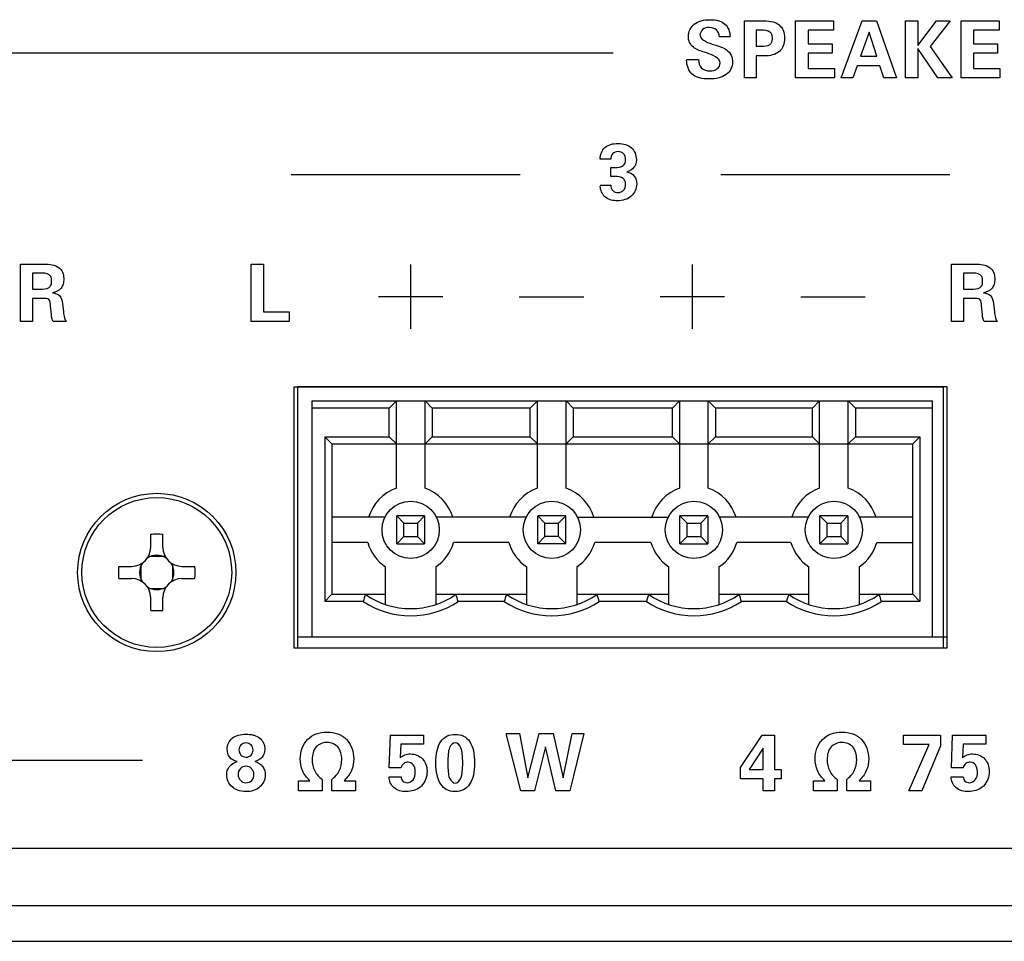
# Model space of a CAD drawing. Header units: inches. Extents: x -3.6 to 47.6, y 1.8 to 32.
# Tile 13 of 35: x 16.6 to 18, y 3.4 to 4.7. Entities that reach past the tile are written whole.
import ezdxf

# ---------------------------------------------------------------- set-up
doc = ezdxf.new("R2010")
doc.units = ezdxf.units.IN
doc.header["$LTSCALE"] = 2.42
doc.header["$MEASUREMENT"] = 0
doc.layers.get('0').update_dxf_attribs({"linetype": 'CONTINUOUS'})

msp = doc.modelspace()

# ---------------------------------------------------------------- linework, layer by layer
at = {"color": 7, "linetype": 'Continuous'}
for p, q in [((17.6438, 4.6309), (17.6438, 4.7109)), ((17.6438, 4.7109), (17.6675, 4.7109)), ((17.7153, 4.6309), (17.7153, 4.7109)), ((17.7153, 4.7109), (17.7684, 4.7109)), ((17.7684, 4.7109), (17.7684, 4.6976)), ((17.779, 4.6309), (17.808, 4.7109)), ((17.808, 4.7109), (17.8282, 4.7109)), ((17.8282, 4.7109), (17.8561, 4.6309)), ((17.8688, 4.6309), (17.8688, 4.7109)), ((17.8688, 4.7109), (17.8858, 4.7109)), ((17.8858, 4.7109), (17.8858, 4.6763)), ((17.8858, 4.6763), (17.9119, 4.7109)), ((17.9311, 4.7109), (17.903, 4.6751)), ((17.9119, 4.7109), (17.9311, 4.7109)), ((17.9463, 4.6309), (17.9463, 4.7109)), ((17.9463, 4.7109), (17.9993, 4.7109)), ((17.9993, 4.7109), (17.9993, 4.6976)), ((17.6237, 4.6885), (17.6088, 4.6885)), ((17.66, 4.6975), (17.66, 4.6752)), ((17.6681, 4.6975), (17.66, 4.6975)), ((17.7327, 4.6976), (17.7327, 4.6788)), ((17.7684, 4.6976), (17.7327, 4.6976)), ((17.8178, 4.6951), (17.8057, 4.6612)), ((17.8288, 4.6612), (17.8178, 4.6951)), ((17.9636, 4.6976), (17.9636, 4.6788)), ((17.9993, 4.6976), (17.9636, 4.6976)), ((17.66, 4.6752), (17.6681, 4.6752)), ((17.7327, 4.6788), (17.7662, 4.6788)), ((17.7662, 4.6788), (17.7662, 4.6657)), ((17.903, 4.6751), (17.9339, 4.6309)), ((17.9636, 4.6788), (17.9971, 4.6788)), ((17.9971, 4.6788), (17.9971, 4.6657)), ((17.4607, 4.6655), (14.4107, 4.6655)), ((17.5894, 4.6664), (17.5877, 4.6669)), ((17.5912, 4.6658), (17.5894, 4.6664)), ((17.66, 4.6617), (17.66, 4.6309)), ((17.6719, 4.6617), (17.66, 4.6617)), ((17.7327, 4.6657), (17.7327, 4.6442)), ((17.7662, 4.6657), (17.7327, 4.6657)), ((17.8057, 4.6612), (17.8288, 4.6612)), ((17.8858, 4.6723), (17.8858, 4.6309)), ((17.9141, 4.6309), (17.8858, 4.6723)), ((17.9636, 4.6657), (17.9636, 4.6442)), ((17.9971, 4.6657), (17.9636, 4.6657)), ((17.5631, 4.6568), (17.5799, 4.6568)), ((17.8014, 4.6481), (17.7951, 4.6309)), ((17.833, 4.6481), (17.8014, 4.6481)), ((17.8387, 4.6309), (17.833, 4.6481)), ((17.7327, 4.6442), (17.7696, 4.6442)), ((17.7696, 4.6442), (17.7696, 4.6309)), ((17.9636, 4.6442), (18.0006, 4.6442)), ((18.0006, 4.6442), (18.0006, 4.6309)), ((17.66, 4.6309), (17.6438, 4.6309)), ((17.7696, 4.6309), (17.7153, 4.6309)), ((17.7951, 4.6309), (17.779, 4.6309)), ((17.8561, 4.6309), (17.8387, 4.6309)), ((17.8858, 4.6309), (17.8688, 4.6309)), ((17.9339, 4.6309), (17.9141, 4.6309)), ((18.0006, 4.6309), (17.9463, 4.6309)), ((17.4571, 4.5177), (17.4423, 4.5177)), ((17.4572, 4.4932), (17.4572, 4.5061)), ((17.4572, 4.5061), (17.4632, 4.5061)), ((17.3307, 4.4956), (17.0107, 4.4956)), ((17.463, 4.4932), (17.4572, 4.4932)), ((17.9307, 4.4956), (17.6107, 4.4956)), ((17.4426, 4.4814), (17.4572, 4.4814)), ((16.633, 4.2909), (16.633, 4.3709)), ((16.633, 4.3709), (16.6663, 4.3709)), ((16.6498, 4.3585), (16.6498, 4.3361)), ((16.6599, 4.3585), (16.6498, 4.3585)), ((16.9551, 4.2909), (16.9551, 4.3709)), ((16.9551, 4.3709), (16.9722, 4.3709)), ((16.9722, 4.3709), (16.9722, 4.3044)), ((17.1782, 4.2806), (17.1782, 4.3706)), ((17.5714, 4.2806), (17.5714, 4.3706)), ((17.933, 4.2909), (17.933, 4.3709)), ((17.933, 4.3709), (17.9663, 4.3709)), ((17.9498, 4.3585), (17.9498, 4.3361)), ((17.9599, 4.3585), (17.9498, 4.3585)), ((16.6498, 4.3361), (16.6599, 4.3361)), ((17.9498, 4.3361), (17.9599, 4.3361)), ((16.6498, 4.3231), (16.6498, 4.2909)), ((16.6646, 4.3231), (16.6498, 4.3231)), ((17.1328, 4.326), (17.2228, 4.326)), ((17.3294, 4.3255), (17.4194, 4.3255)), ((17.526, 4.326), (17.616, 4.326)), ((17.7226, 4.3255), (17.8126, 4.3255)), ((17.9498, 4.3231), (17.9498, 4.2909)), ((17.9646, 4.3231), (17.9498, 4.3231)), ((16.6761, 4.3006), (16.675, 4.3127)), ((16.6914, 4.3159), (16.6928, 4.3043)), ((16.9722, 4.3044), (17.0082, 4.3044)), ((17.0082, 4.3044), (17.0082, 4.2909)), ((17.9761, 4.3006), (17.975, 4.3127)), ((17.9914, 4.3159), (17.9928, 4.3043)), ((16.6498, 4.2909), (16.633, 4.2909)), ((16.6969, 4.2909), (16.6784, 4.2909)), ((17.0082, 4.2909), (16.9551, 4.2909)), ((17.9498, 4.2909), (17.933, 4.2909)), ((17.9969, 4.2909), (17.9784, 4.2909)), ((17.0152, 3.835), (17.0152, 4.1997)), ((17.0152, 4.1997), (17.9213, 4.1997)), ((17.0203, 3.835), (17.0203, 4.2)), ((17.0203, 4.2), (17.9263, 4.2)), ((17.9213, 4.1997), (17.9213, 3.835)), ((17.9263, 4.2), (17.9263, 3.835)), ((17.0403, 3.85), (17.0403, 4.18)), ((17.0403, 4.18), (17.9063, 4.18)), ((17.1478, 4.17), (17.1578, 4.18)), ((17.1578, 4.058), (17.1578, 4.18)), ((17.1978, 4.058), (17.1978, 4.18)), ((17.1978, 4.18), (17.2078, 4.17)), ((17.3448, 4.17), (17.3548, 4.18)), ((17.3548, 4.058), (17.3548, 4.18)), ((17.3948, 4.058), (17.3948, 4.18)), ((17.3948, 4.18), (17.4048, 4.17)), ((17.5433, 4.17), (17.5533, 4.18)), ((17.5533, 4.18), (17.5533, 4.058)), ((17.5933, 4.058), (17.5933, 4.18)), ((17.6033, 4.17), (17.5933, 4.18)), ((17.7388, 4.17), (17.7488, 4.18)), ((17.7488, 4.058), (17.7488, 4.18)), ((17.7888, 4.058), (17.7888, 4.18)), ((17.7888, 4.18), (17.7988, 4.17)), ((17.9063, 3.85), (17.9063, 4.18)), ((17.1478, 4.17), (17.0403, 4.17)), ((17.1478, 4.13), (17.1478, 4.17)), ((17.2078, 4.17), (17.2078, 4.13)), ((17.3448, 4.17), (17.2078, 4.17)), ((17.3448, 4.13), (17.3448, 4.17)), ((17.4048, 4.17), (17.4048, 4.13)), ((17.5433, 4.17), (17.4048, 4.17)), ((17.5433, 4.13), (17.5433, 4.17)), ((17.6033, 4.17), (17.6033, 4.13)), ((17.7388, 4.17), (17.6033, 4.17)), ((17.7388, 4.13), (17.7388, 4.17)), ((17.7988, 4.17), (17.7988, 4.13)), ((17.9063, 4.17), (17.7988, 4.17)), ((17.0578, 4.13), (17.0578, 3.9)), ((17.0678, 4.12), (17.0578, 4.13)), ((17.0578, 4.13), (17.1478, 4.13)), ((17.1578, 4.12), (17.1478, 4.13)), ((17.2078, 4.13), (17.1978, 4.12)), ((17.2078, 4.13), (17.3448, 4.13)), ((17.3548, 4.12), (17.3448, 4.13)), ((17.4048, 4.13), (17.3948, 4.12)), ((17.4048, 4.13), (17.5433, 4.13)), ((17.5533, 4.12), (17.5433, 4.13)), ((17.5933, 4.12), (17.6033, 4.13)), ((17.6033, 4.13), (17.7388, 4.13)), ((17.7488, 4.12), (17.7388, 4.13)), ((17.7888, 4.12), (17.7988, 4.13)), ((17.7988, 4.13), (17.8888, 4.13)), ((17.8788, 4.12), (17.8888, 4.13)), ((17.8888, 4.13), (17.8888, 3.9)), ((17.0678, 4.12), (17.0678, 3.91)), ((17.0678, 4.12), (17.8788, 4.12)), ((17.8788, 3.91), (17.8788, 4.12)), ((17.1418, 4.0175), (17.0678, 4.0175)), ((17.1583, 3.9805), (17.1583, 4.0195)), ((17.1683, 4.0095), (17.1583, 4.0195)), ((17.1973, 4.0195), (17.1583, 4.0195)), ((17.1873, 4.0095), (17.1973, 4.0195)), ((17.1973, 4.0195), (17.1973, 3.9805)), ((17.3388, 4.0175), (17.2138, 4.0175)), ((17.3553, 3.9805), (17.3553, 4.0195)), ((17.3653, 4.0095), (17.3553, 4.0195)), ((17.3943, 4.0195), (17.3553, 4.0195)), ((17.3843, 4.0095), (17.3943, 4.0195)), ((17.3943, 3.9805), (17.3943, 4.0195)), ((17.4108, 4.0175), (17.5373, 4.0175)), ((17.5538, 3.9805), (17.5538, 4.0195)), ((17.5638, 4.0095), (17.5538, 4.0195)), ((17.5928, 4.0195), (17.5538, 4.0195)), ((17.5828, 4.0095), (17.5928, 4.0195)), ((17.5928, 4.0195), (17.5928, 3.9805)), ((17.7328, 4.0175), (17.6093, 4.0175)), ((17.7493, 3.9805), (17.7493, 4.0195)), ((17.7593, 4.0095), (17.7493, 4.0195)), ((17.7883, 4.0195), (17.7493, 4.0195)), ((17.7783, 4.0095), (17.7883, 4.0195)), ((17.7883, 4.0195), (17.7883, 3.9805)), ((17.8788, 4.0175), (17.8048, 4.0175)), ((17.1683, 3.9905), (17.1683, 4.0095)), ((17.1683, 4.0095), (17.1873, 4.0095)), ((17.1873, 4.0095), (17.1873, 3.9905)), ((17.3653, 3.9905), (17.3653, 4.0095)), ((17.3653, 4.0095), (17.3843, 4.0095)), ((17.3843, 3.9905), (17.3843, 4.0095)), ((17.5638, 3.9905), (17.5638, 4.0095)), ((17.5638, 4.0095), (17.5828, 4.0095)), ((17.5828, 4.0095), (17.5828, 3.9905)), ((17.7593, 3.9905), (17.7593, 4.0095)), ((17.7593, 4.0095), (17.7783, 4.0095)), ((17.7783, 4.0095), (17.7783, 3.9905)), ((16.8148, 3.9756), (16.8148, 3.9938)), ((16.8318, 3.9756), (16.8318, 3.9938)), ((17.1583, 3.9805), (17.1683, 3.9905)), ((17.1683, 3.9905), (17.1873, 3.9905)), ((17.1873, 3.9905), (17.1973, 3.9805)), ((17.3553, 3.9805), (17.3653, 3.9905)), ((17.3843, 3.9905), (17.3653, 3.9905)), ((17.3943, 3.9805), (17.3843, 3.9905)), ((17.5538, 3.9805), (17.5638, 3.9905)), ((17.5638, 3.9905), (17.5828, 3.9905)), ((17.5828, 3.9905), (17.5928, 3.9805)), ((17.7493, 3.9805), (17.7593, 3.9905)), ((17.7593, 3.9905), (17.7783, 3.9905)), ((17.7783, 3.9905), (17.7883, 3.9805)), ((17.1178, 3.9825), (17.0678, 3.9825)), ((17.1583, 3.9805), (17.1973, 3.9805)), ((17.3148, 3.9825), (17.2378, 3.9825)), ((17.3943, 3.9805), (17.3553, 3.9805)), ((17.5133, 3.9825), (17.4348, 3.9825)), ((17.5538, 3.9805), (17.5928, 3.9805)), ((17.7088, 3.9825), (17.6333, 3.9825)), ((17.7493, 3.9805), (17.7883, 3.9805)), ((17.8288, 3.9825), (17.8788, 3.9825)), ((16.835, 3.963), (16.8116, 3.963)), ((16.7701, 3.949), (16.7882, 3.949)), ((16.8008, 3.9522), (16.8008, 3.9288)), ((16.8458, 3.9288), (16.8458, 3.9522)), ((16.8584, 3.949), (16.8766, 3.949)), ((17.1428, 3.8957), (17.1428, 3.9482)), ((17.2128, 3.9482), (17.2128, 3.8957)), ((17.3398, 3.8957), (17.3398, 3.9482)), ((17.4098, 3.9482), (17.4098, 3.8957)), ((17.5383, 3.8957), (17.5383, 3.9482)), ((17.6083, 3.9482), (17.6083, 3.8957)), ((17.7338, 3.8957), (17.7338, 3.9482)), ((17.8038, 3.9482), (17.8038, 3.8957)), ((16.7701, 3.932), (16.7882, 3.932)), ((16.8584, 3.932), (16.8766, 3.932)), ((16.8116, 3.9181), (16.835, 3.9181)), ((16.8148, 3.8873), (16.8148, 3.9054)), ((16.8318, 3.8873), (16.8318, 3.9054)), ((17.0578, 3.9), (17.0678, 3.91)), ((17.0678, 3.91), (17.1428, 3.91)), ((17.2128, 3.91), (17.3398, 3.91)), ((17.4098, 3.91), (17.5383, 3.91)), ((17.6083, 3.91), (17.7338, 3.91)), ((17.8038, 3.91), (17.8788, 3.91)), ((17.8788, 3.91), (17.8888, 3.9)), ((17.1115, 3.9), (17.0578, 3.9)), ((17.3085, 3.9), (17.2441, 3.9)), ((17.507, 3.9), (17.4411, 3.9)), ((17.7025, 3.9), (17.6396, 3.9)), ((17.8888, 3.9), (17.8351, 3.9)), ((17.9263, 3.85), (17.0203, 3.85)), ((17.9213, 3.835), (17.0152, 3.835)), ((17.9263, 3.835), (17.0203, 3.835)), ((17.1478, 3.6678), (17.1496, 3.7133)), ((17.1496, 3.7133), (17.1959, 3.7133)), ((17.1959, 3.7133), (17.1959, 3.7007)), ((17.3315, 3.6358), (17.311, 3.7159)), ((17.311, 3.7159), (17.3298, 3.7159)), ((17.3298, 3.7159), (17.3413, 3.6536)), ((17.3413, 3.6536), (17.3572, 3.7159)), ((17.3572, 3.7159), (17.3766, 3.7159)), ((17.3766, 3.7159), (17.3906, 3.6536)), ((17.3906, 3.6536), (17.4032, 3.7159)), ((17.4198, 3.7159), (17.4001, 3.6358)), ((17.4032, 3.7159), (17.4198, 3.7159)), ((17.6385, 3.6682), (17.6688, 3.7133)), ((17.6688, 3.7133), (17.6856, 3.7133)), ((17.6856, 3.7133), (17.6856, 3.6654)), ((17.8658, 3.7001), (17.8658, 3.7133)), ((17.8658, 3.7133), (17.9175, 3.7133)), ((17.9175, 3.7133), (17.9175, 3.6985)), ((17.9328, 3.6678), (17.9345, 3.7133)), ((17.9345, 3.7133), (17.9809, 3.7133)), ((17.9809, 3.7133), (17.9809, 3.7007)), ((17.1642, 3.7007), (17.1631, 3.6819)), ((17.1959, 3.7007), (17.1642, 3.7007)), ((17.9016, 3.7001), (17.8658, 3.7001)), ((17.8732, 3.6358), (17.9016, 3.7001)), ((17.9175, 3.6985), (17.8916, 3.6358)), ((17.9492, 3.7007), (17.9481, 3.6819)), ((17.9809, 3.7007), (17.9492, 3.7007)), ((17.3662, 3.6972), (17.3506, 3.6358)), ((17.3807, 3.6358), (17.3662, 3.6972)), ((17.6701, 3.6952), (17.6505, 3.6654)), ((17.6701, 3.6654), (17.6701, 3.6952)), ((16.8033, 3.6779), (14.4133, 3.6779)), ((17.1641, 3.6678), (17.1478, 3.6678)), ((17.6385, 3.6526), (17.6385, 3.6682)), ((17.6505, 3.6654), (17.6701, 3.6654)), ((17.6856, 3.6654), (17.6953, 3.6654)), ((17.6953, 3.6654), (17.6953, 3.6526)), ((17.9491, 3.6678), (17.9328, 3.6678)), ((17.0212, 3.6358), (17.0212, 3.6497)), ((17.0212, 3.6497), (17.037, 3.6497)), ((17.0542, 3.6516), (17.0542, 3.6358)), ((17.0676, 3.6358), (17.0676, 3.6516)), ((17.0848, 3.6497), (17.1006, 3.6497)), ((17.1006, 3.6497), (17.1006, 3.6358)), ((17.1476, 3.6553), (17.1643, 3.6553)), ((17.6701, 3.6526), (17.6385, 3.6526)), ((17.6701, 3.6358), (17.6701, 3.6526)), ((17.6856, 3.6526), (17.6856, 3.6358)), ((17.6953, 3.6526), (17.6856, 3.6526)), ((17.7403, 3.6358), (17.7403, 3.6497)), ((17.7403, 3.6497), (17.7561, 3.6497)), ((17.7733, 3.6516), (17.7733, 3.6358)), ((17.7867, 3.6358), (17.7867, 3.6516)), ((17.8039, 3.6497), (17.8197, 3.6497)), ((17.8197, 3.6497), (17.8197, 3.6358)), ((17.9325, 3.6553), (17.9493, 3.6553)), ((17.0542, 3.6358), (17.0212, 3.6358)), ((17.1006, 3.6358), (17.0676, 3.6358)), ((17.3506, 3.6358), (17.3315, 3.6358)), ((17.4001, 3.6358), (17.3807, 3.6358)), ((17.6856, 3.6358), (17.6701, 3.6358)), ((17.7733, 3.6358), (17.7403, 3.6358)), ((17.8197, 3.6358), (17.7867, 3.6358)), ((17.8916, 3.6358), (17.8732, 3.6358)), ((13.7893, 3.5555), (30.6293, 3.5555)), ((13.7893, 3.4755), (30.6293, 3.4755)), ((13.6278, 3.4255), (30.7908, 3.4255))]:
    msp.add_line(p, q, dxfattribs=at)
for centre, radius in [((16.8233, 3.9405), 0.1105), ((16.8233, 3.9405), 0.1046), ((17.1778, 4), 0.04), ((17.3748, 4), 0.04), ((17.5733, 4), 0.04), ((17.7688, 4), 0.04)]:
    msp.add_circle(centre, radius, dxfattribs=at)
for centre, radius, start, end in [((17.1778, 4), 0.0614, 109.0256, 163.4267), ((17.1778, 4), 0.0614, 16.5733, 70.9744), ((17.3748, 4), 0.0614, 109.0256, 163.4267), ((17.3748, 4), 0.0614, 16.5733, 70.9744), ((17.5733, 4), 0.0614, 109.0256, 163.4267), ((17.5733, 4), 0.0614, 16.5733, 70.9744), ((17.7688, 4), 0.0614, 109.0256, 163.4267), ((17.7688, 4), 0.0614, 16.5733, 70.9744), ((16.8233, 3.6269), 0.3669, 89.9995, 91.3269), ((16.8233, 3.6267), 0.3671, 88.6735, 90.0001), ((16.7882, 3.9756), 0.0266, 270, 360), ((16.8584, 3.9756), 0.0266, 180, 270), ((17.1778, 4), 0.0625, 196.2602, 235.9442), ((17.1778, 4), 0.0625, 304.0558, 343.7398), ((17.3748, 4), 0.0625, 196.2602, 235.9442), ((17.3748, 4), 0.0625, 304.0558, 343.7398), ((17.5733, 4), 0.0625, 196.2602, 235.9442), ((17.5733, 4), 0.0625, 304.0558, 343.7398), ((17.7688, 4), 0.0625, 196.2602, 235.9442), ((17.7688, 4), 0.0625, 304.0558, 343.7398), ((16.8233, 3.9405), 0.024, 56.9587, 123.0416), ((17.1371, 3.9405), 0.3672, 178.6734, 181.3266), ((16.8233, 3.9405), 0.024, 146.9562, 213.0437), ((16.8233, 3.9405), 0.024, 326.9562, 33.0437), ((16.5095, 3.9405), 0.3672, 358.6734, 1.3266), ((16.7882, 3.9054), 0.0266, 0, 90), ((16.8233, 3.9405), 0.024, 236.9587, 303.0416), ((16.8584, 3.9054), 0.0266, 90, 180), ((17.8574, 3.6752), 0.7791, 162.4597, 163.2294), ((17.1778, 4), 0.11, 234.9032, 305.0968), ((16.4982, 3.6752), 0.7791, 16.7706, 17.5403), ((18.0544, 3.6752), 0.7791, 162.4597, 163.2294), ((17.3748, 4), 0.11, 234.9032, 305.0968), ((16.6952, 3.6752), 0.7791, 16.7706, 17.5403), ((18.2529, 3.6752), 0.7791, 162.4597, 163.2294), ((17.5733, 4), 0.11, 234.9032, 305.0968), ((16.8937, 3.6752), 0.7791, 16.7706, 17.5403), ((18.4484, 3.6752), 0.7791, 162.4597, 163.2294), ((17.7688, 4), 0.11, 234.9032, 305.0968), ((17.0892, 3.6752), 0.7791, 16.7706, 17.5403), ((17.1778, 4), 0.12, 236.4427, 303.5573), ((17.3748, 4), 0.12, 236.4427, 303.5573), ((17.5733, 4), 0.12, 236.4427, 303.5573), ((17.7688, 4), 0.12, 236.4427, 303.5573), ((16.8233, 4.2543), 0.3671, 268.6735, 270.0001), ((16.8233, 4.2541), 0.3669, 269.9995, 271.3269)]:
    msp.add_arc(centre, radius, start, end, dxfattribs=at)
for points, knots in [([(17.5877, 4.6669), (17.5824, 4.6687), (17.5741, 4.6712), (17.5666, 4.6801), (17.5642, 4.6923), (17.5705, 4.7057), (17.5839, 4.7115), (17.5957, 4.7127), (17.6042, 4.7119), (17.6083, 4.7106), (17.6086, 4.7105)], [0, 0, 0, 0, 0.18783, 0.280208, 0.379044, 0.592308, 0.713197, 0.856234, 0.988905, 1, 1, 1, 1]), ([(17.6086, 4.7105), (17.6115, 4.7095), (17.6199, 4.7052), (17.6237, 4.6952), (17.6237, 4.689)], [0, 0, 0, 0, 0.322426, 1, 1, 1, 1]), ([(17.6675, 4.7109), (17.6759, 4.7109), (17.6892, 4.7102), (17.699, 4.6973), (17.7002, 4.6866), (17.699, 4.676), (17.6909, 4.6637), (17.6791, 4.6617), (17.6719, 4.6617)], [0, 0, 0, 0, 0.287629, 0.39504, 0.522277, 0.645971, 0.752592, 1, 1, 1, 1]), ([(17.6088, 4.6885), (17.6085, 4.692), (17.6059, 4.6995), (17.595, 4.702), (17.585, 4.7003), (17.5816, 4.6933), (17.5818, 4.6905), (17.5818, 4.6902)], [0, 0, 0, 0, 0.259873, 0.519227, 0.769731, 0.976783, 1, 1, 1, 1]), ([(17.6681, 4.6752), (17.672, 4.6752), (17.6782, 4.6754), (17.6826, 4.6814), (17.6831, 4.6864), (17.6826, 4.6914), (17.6781, 4.6974), (17.672, 4.6975), (17.6681, 4.6975)], [0, 0, 0, 0, 0.276191, 0.377372, 0.501098, 0.623908, 0.724576, 1, 1, 1, 1]), ([(17.6025, 4.6771), (17.6096, 4.6748), (17.6199, 4.6719), (17.6266, 4.661), (17.6276, 4.6526), (17.6259, 4.643), (17.6186, 4.6349), (17.6077, 4.6302), (17.5947, 4.6291), (17.5848, 4.63), (17.5796, 4.6315), (17.579, 4.6317)], [0, 0, 0, 0, 0.226464, 0.297149, 0.377995, 0.481996, 0.582843, 0.697741, 0.837116, 0.979491, 1, 1, 1, 1]), ([(17.579, 4.6317), (17.5761, 4.6327), (17.5668, 4.6373), (17.5631, 4.6487), (17.5631, 4.6558)], [0, 0, 0, 0, 0.298842, 1, 1, 1, 1]), ([(17.5799, 4.6568), (17.5799, 4.6526), (17.582, 4.643), (17.5952, 4.64), (17.6062, 4.6421), (17.61, 4.6491), (17.61, 4.6519)], [0, 0, 0, 0, 0.28183, 0.561361, 0.802478, 1, 1, 1, 1]), ([(17.4423, 4.5177), (17.4424, 4.5235), (17.4458, 4.5332), (17.4573, 4.5388), (17.4675, 4.5399), (17.4777, 4.5388), (17.4891, 4.5327), (17.4929, 4.5231), (17.4929, 4.5166), (17.4929, 4.5164)], [0, 0, 0, 0, 0.231769, 0.351006, 0.493195, 0.633212, 0.755591, 0.989848, 1, 1, 1, 1]), ([(17.4673, 4.5282), (17.4645, 4.5282), (17.4589, 4.5262), (17.4571, 4.5204), (17.4571, 4.5177)], [0, 0, 0, 0, 0.492128, 1, 1, 1, 1]), ([(17.4632, 4.5061), (17.4671, 4.5061), (17.4754, 4.5061), (17.4789, 4.5168), (17.4763, 4.526), (17.4702, 4.5282), (17.4673, 4.5282)], [0, 0, 0, 0, 0.310804, 0.5446, 0.778724, 1, 1, 1, 1]), ([(17.4929, 4.5164), (17.4928, 4.5126), (17.4907, 4.505), (17.4834, 4.5011), (17.4796, 4.5001)], [0, 0, 0, 0, 0.479067, 1, 1, 1, 1]), ([(17.4796, 4.5001), (17.4835, 4.4991), (17.4913, 4.4951), (17.4952, 4.4804), (17.4872, 4.4631), (17.4708, 4.4588), (17.4607, 4.4597), (17.4579, 4.4604)], [0, 0, 0, 0, 0.168922, 0.33548, 0.59418, 0.883597, 1, 1, 1, 1]), ([(17.4572, 4.4814), (17.4572, 4.4787), (17.4589, 4.4729), (17.4675, 4.4699), (17.4763, 4.4732), (17.4781, 4.4795), (17.4779, 4.4828), (17.4779, 4.483)], [0, 0, 0, 0, 0.241557, 0.472105, 0.723114, 0.987478, 1, 1, 1, 1]), ([(17.4779, 4.483), (17.4778, 4.486), (17.4752, 4.4933), (17.467, 4.4932), (17.463, 4.4932)], [0, 0, 0, 0, 0.413618, 1, 1, 1, 1]), ([(17.4579, 4.4604), (17.4546, 4.4613), (17.4466, 4.465), (17.4426, 4.4744), (17.4426, 4.4798)], [0, 0, 0, 0, 0.383537, 1, 1, 1, 1]), ([(16.6599, 4.3361), (16.6643, 4.3361), (16.6711, 4.3358), (16.6762, 4.342), (16.6766, 4.3472), (16.6762, 4.3523), (16.6714, 4.359), (16.6644, 4.3585), (16.6599, 4.3585)], [0, 0, 0, 0, 0.287844, 0.380655, 0.494483, 0.614768, 0.707883, 1, 1, 1, 1]), ([(16.6663, 4.3709), (16.6733, 4.3709), (16.6842, 4.3701), (16.6926, 4.3597), (16.6936, 4.3512), (16.6929, 4.3436), (16.689, 4.335), (16.6822, 4.332), (16.6778, 4.3309)], [0, 0, 0, 0, 0.321275, 0.442514, 0.581876, 0.697762, 0.793447, 1, 1, 1, 1]), ([(17.9599, 4.3361), (17.9643, 4.3361), (17.9711, 4.3358), (17.9762, 4.342), (17.9766, 4.3472), (17.9762, 4.3523), (17.9714, 4.359), (17.9644, 4.3585), (17.9599, 4.3585)], [0, 0, 0, 0, 0.287844, 0.380655, 0.494483, 0.614768, 0.707883, 1, 1, 1, 1]), ([(17.9663, 4.3709), (17.9733, 4.3709), (17.9842, 4.3701), (17.9926, 4.3597), (17.9936, 4.3512), (17.9929, 4.3436), (17.989, 4.335), (17.9822, 4.332), (17.9778, 4.3309)], [0, 0, 0, 0, 0.321275, 0.442514, 0.581876, 0.697762, 0.793447, 1, 1, 1, 1]), ([(16.6778, 4.3309), (16.6813, 4.3306), (16.6893, 4.3281), (16.6909, 4.3198), (16.6914, 4.3159)], [0, 0, 0, 0, 0.468035, 1, 1, 1, 1]), ([(17.9778, 4.3309), (17.9813, 4.3306), (17.9893, 4.3281), (17.9909, 4.3198), (17.9914, 4.3159)], [0, 0, 0, 0, 0.468035, 1, 1, 1, 1]), ([(16.675, 4.3127), (16.6747, 4.3158), (16.6747, 4.3233), (16.6673, 4.3231), (16.6646, 4.3231)], [0, 0, 0, 0, 0.525503, 1, 1, 1, 1]), ([(17.975, 4.3127), (17.9747, 4.3158), (17.9747, 4.3233), (17.9673, 4.3231), (17.9646, 4.3231)], [0, 0, 0, 0, 0.525503, 1, 1, 1, 1]), ([(16.6928, 4.3043), (16.6932, 4.3016), (16.6939, 4.2969), (16.6958, 4.2925), (16.6969, 4.2909)], [0, 0, 0, 0, 0.581992, 1, 1, 1, 1]), ([(17.9928, 4.3043), (17.9932, 4.3016), (17.9939, 4.2969), (17.9958, 4.2925), (17.9969, 4.2909)], [0, 0, 0, 0, 0.581992, 1, 1, 1, 1]), ([(16.6784, 4.2909), (16.6777, 4.2921), (16.6767, 4.2953), (16.6763, 4.2986), (16.6761, 4.3006)], [0, 0, 0, 0, 0.406606, 1, 1, 1, 1]), ([(17.9784, 4.2909), (17.9777, 4.2921), (17.9767, 4.2953), (17.9763, 4.2986), (17.9761, 4.3006)], [0, 0, 0, 0, 0.406606, 1, 1, 1, 1]), ([(16.9353, 3.6768), (16.9315, 3.6776), (16.9237, 3.6813), (16.9209, 3.6927), (16.9226, 3.7023), (16.9283, 3.7098), (16.9373, 3.714), (16.9475, 3.7149), (16.9547, 3.7144), (16.9579, 3.7135)], [0, 0, 0, 0, 0.164606, 0.3236, 0.452206, 0.570873, 0.7008, 0.85788, 1, 1, 1, 1]), ([(16.9579, 3.7135), (16.9583, 3.7134), (16.9617, 3.7125), (16.9675, 3.7099), (16.9731, 3.7024), (16.9747, 3.6927), (16.9718, 3.6814), (16.9642, 3.6778), (16.9603, 3.6768)], [0, 0, 0, 0, 0.022088, 0.202886, 0.367937, 0.54906, 0.767906, 1, 1, 1, 1]), ([(17.037, 3.6497), (17.0328, 3.6537), (17.0257, 3.6632), (17.0217, 3.6843), (17.0286, 3.7055), (17.0457, 3.7163), (17.0609, 3.7184), (17.0761, 3.7163), (17.0847, 3.7109), (17.0881, 3.7075)], [0, 0, 0, 0, 0.141898, 0.27884, 0.516137, 0.631621, 0.757859, 0.884417, 1, 1, 1, 1]), ([(17.2388, 3.6346), (17.2351, 3.6348), (17.2277, 3.6363), (17.2186, 3.6449), (17.2138, 3.6585), (17.2126, 3.6746), (17.2138, 3.6908), (17.2185, 3.7044), (17.228, 3.7131), (17.2359, 3.7145), (17.24, 3.7145)], [0, 0, 0, 0, 0.100268, 0.206378, 0.332765, 0.494928, 0.657212, 0.78294, 0.888205, 1, 1, 1, 1]), ([(17.24, 3.7145), (17.2441, 3.7145), (17.252, 3.7131), (17.2615, 3.7043), (17.2663, 3.6907), (17.2674, 3.6746), (17.2663, 3.6585), (17.2614, 3.6449), (17.252, 3.636), (17.2437, 3.6345), (17.2392, 3.6346), (17.2388, 3.6346)], [0, 0, 0, 0, 0.109439, 0.212741, 0.33589, 0.493993, 0.652286, 0.776024, 0.880087, 0.989104, 1, 1, 1, 1]), ([(17.7561, 3.6497), (17.7519, 3.6537), (17.7448, 3.6632), (17.7407, 3.6843), (17.7476, 3.7055), (17.7648, 3.7163), (17.78, 3.7184), (17.7951, 3.7163), (17.8038, 3.7109), (17.8071, 3.7075)], [0, 0, 0, 0, 0.141898, 0.27884, 0.516137, 0.631621, 0.757859, 0.884417, 1, 1, 1, 1]), ([(16.9578, 3.6924), (16.9578, 3.6926), (16.9578, 3.6953), (16.9557, 3.7006), (16.9478, 3.7035), (16.94, 3.7006), (16.9381, 3.6955), (16.938, 3.6929)], [0, 0, 0, 0, 0.013538, 0.258514, 0.510423, 0.755704, 1, 1, 1, 1]), ([(17.0485, 3.6993), (17.0475, 3.6986), (17.042, 3.6937), (17.039, 3.6799), (17.0424, 3.6631), (17.0499, 3.6546), (17.0542, 3.6516)], [0, 0, 0, 0, 0.067379, 0.404079, 0.709109, 1, 1, 1, 1]), ([(17.0676, 3.6516), (17.0719, 3.6546), (17.0794, 3.6631), (17.0828, 3.6799), (17.0788, 3.6983), (17.0622, 3.705), (17.0519, 3.7018), (17.0485, 3.6993)], [0, 0, 0, 0, 0.197539, 0.404679, 0.633326, 0.839855, 1, 1, 1, 1]), ([(17.0881, 3.7075), (17.0949, 3.7005), (17.1001, 3.6843), (17.0961, 3.6632), (17.089, 3.6537), (17.0848, 3.6497)], [0, 0, 0, 0, 0.459756, 0.725077, 1, 1, 1, 1]), ([(17.2505, 3.6746), (17.2505, 3.6788), (17.25, 3.686), (17.2488, 3.6961), (17.24, 3.7064), (17.2311, 3.6962), (17.2301, 3.686), (17.2295, 3.6782), (17.2296, 3.6734), (17.2296, 3.6728)], [0, 0, 0, 0, 0.187336, 0.325221, 0.486429, 0.646499, 0.784016, 0.972777, 1, 1, 1, 1]), ([(17.7675, 3.6993), (17.7665, 3.6986), (17.7611, 3.6937), (17.7581, 3.6799), (17.7614, 3.6631), (17.7689, 3.6546), (17.7733, 3.6516)], [0, 0, 0, 0, 0.067379, 0.404079, 0.709109, 1, 1, 1, 1]), ([(17.7867, 3.6516), (17.791, 3.6546), (17.7985, 3.6631), (17.8019, 3.6799), (17.7978, 3.6983), (17.7812, 3.705), (17.771, 3.7018), (17.7675, 3.6993)], [0, 0, 0, 0, 0.197539, 0.404679, 0.633326, 0.839855, 1, 1, 1, 1]), ([(17.8071, 3.7075), (17.8139, 3.7005), (17.8192, 3.6843), (17.8152, 3.6632), (17.808, 3.6537), (17.8039, 3.6497)], [0, 0, 0, 0, 0.459756, 0.725077, 1, 1, 1, 1]), ([(16.938, 3.6929), (16.9379, 3.6902), (16.9398, 3.6847), (16.9478, 3.6817), (16.9557, 3.6846), (16.9578, 3.6899), (16.9578, 3.6924)], [0, 0, 0, 0, 0.255192, 0.503387, 0.757353, 1, 1, 1, 1]), ([(17.1631, 3.6819), (17.1651, 3.6836), (17.1695, 3.6864), (17.1808, 3.6881), (17.1965, 3.6823), (17.2031, 3.6617), (17.1976, 3.6467), (17.1916, 3.6413), (17.191, 3.6409)], [0, 0, 0, 0, 0.101026, 0.202003, 0.438936, 0.683184, 0.970805, 1, 1, 1, 1]), ([(17.9481, 3.6819), (17.95, 3.6836), (17.9545, 3.6864), (17.9658, 3.6881), (17.9815, 3.6823), (17.9881, 3.6617), (17.9826, 3.6467), (17.9766, 3.6413), (17.976, 3.6409)], [0, 0, 0, 0, 0.101026, 0.202003, 0.438936, 0.683184, 0.970805, 1, 1, 1, 1]), ([(16.9359, 3.6367), (16.9332, 3.6377), (16.9253, 3.6424), (16.9191, 3.6556), (16.9234, 3.6706), (16.9312, 3.675), (16.9353, 3.6768)], [0, 0, 0, 0, 0.165133, 0.521642, 0.741317, 1, 1, 1, 1]), ([(16.9603, 3.6768), (16.9645, 3.6752), (16.9726, 3.6707), (16.9766, 3.6554), (16.9683, 3.6383), (16.9508, 3.6333), (16.9396, 3.6352), (16.9359, 3.6367)], [0, 0, 0, 0, 0.175596, 0.337239, 0.575816, 0.844008, 1, 1, 1, 1]), ([(17.1842, 3.6632), (17.1841, 3.6665), (17.1828, 3.6724), (17.1747, 3.6768), (17.1673, 3.6742), (17.1649, 3.67), (17.1641, 3.6678)], [0, 0, 0, 0, 0.297244, 0.563134, 0.771383, 1, 1, 1, 1]), ([(17.2296, 3.6728), (17.2297, 3.6692), (17.2301, 3.6626), (17.2311, 3.6529), (17.2401, 3.6427), (17.2488, 3.653), (17.2501, 3.6633), (17.2505, 3.6705), (17.2505, 3.6746)], [0, 0, 0, 0, 0.172078, 0.317145, 0.485814, 0.655647, 0.801299, 1, 1, 1, 1]), ([(17.9692, 3.6632), (17.969, 3.6665), (17.9677, 3.6724), (17.9597, 3.6768), (17.9522, 3.6742), (17.9498, 3.67), (17.9491, 3.6678)], [0, 0, 0, 0, 0.297244, 0.563134, 0.771383, 1, 1, 1, 1]), ([(16.959, 3.659), (16.9588, 3.6619), (16.9565, 3.6675), (16.9478, 3.6713), (16.939, 3.6673), (16.9367, 3.6613), (16.9367, 3.6582)], [0, 0, 0, 0, 0.240722, 0.491824, 0.739822, 1, 1, 1, 1]), ([(16.9367, 3.6582), (16.9368, 3.6553), (16.9391, 3.6495), (16.9478, 3.6457), (16.9568, 3.6494), (16.9591, 3.6557), (16.959, 3.6589), (16.959, 3.659)], [0, 0, 0, 0, 0.243746, 0.484825, 0.733163, 0.986124, 1, 1, 1, 1]), ([(17.1643, 3.6553), (17.1644, 3.6531), (17.1659, 3.6484), (17.1738, 3.6459), (17.1831, 3.6507), (17.1843, 3.6585), (17.1842, 3.6629), (17.1842, 3.6632)], [0, 0, 0, 0, 0.18756, 0.373488, 0.639848, 0.970716, 1, 1, 1, 1]), ([(17.9493, 3.6553), (17.9494, 3.6531), (17.9509, 3.6484), (17.9588, 3.6459), (17.968, 3.6507), (17.9693, 3.6585), (17.9692, 3.6629), (17.9692, 3.6632)], [0, 0, 0, 0, 0.18756, 0.373488, 0.639848, 0.970716, 1, 1, 1, 1]), ([(17.191, 3.6409), (17.1858, 3.6367), (17.1724, 3.6327), (17.153, 3.6373), (17.1476, 3.6496), (17.1476, 3.6551)], [0, 0, 0, 0, 0.366145, 0.702583, 1, 1, 1, 1]), ([(17.976, 3.6409), (17.9708, 3.6367), (17.9574, 3.6327), (17.9379, 3.6373), (17.9325, 3.6496), (17.9325, 3.6551)], [0, 0, 0, 0, 0.366145, 0.702583, 1, 1, 1, 1])]:
    msp.add_open_spline(points, degree=3, knots=knots, dxfattribs=at)
for points in [[(17.5818, 4.6902), (17.5827, 4.6833), (17.5942, 4.6798), (17.6015, 4.6774)], [(17.61, 4.6519), (17.61, 4.6591), (17.5986, 4.6633), (17.5912, 4.6658)]]:
    msp.add_open_spline(points, degree=3, dxfattribs=at)

doc.saveas('drawing.dxf')
